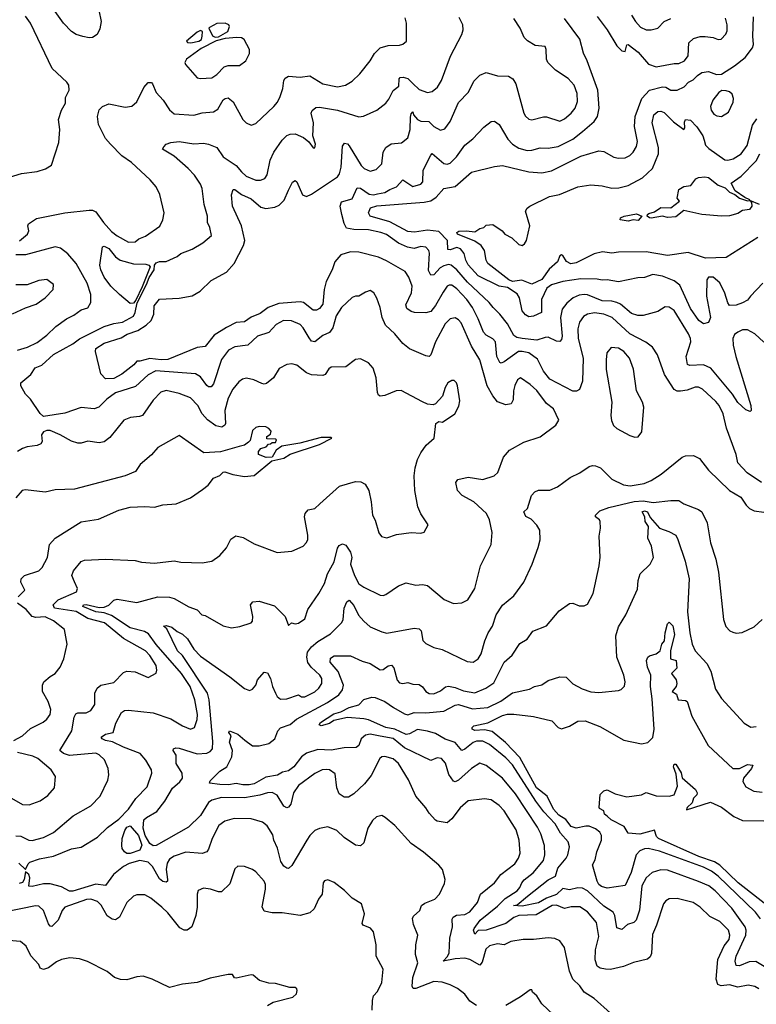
# Model space of a CAD drawing. Extents: x 1246169 to 1426871, y 660025 to 763458.
# Tile 71 of 256: x 1298899 to 1303409, y 670911 to 676937. Entities that reach past the tile are written whole.
import ezdxf

# ---------------------------------------------------------------- set-up
doc = ezdxf.new("R2010")
doc.units = 0

msp = doc.modelspace()

# ---------------------------------------------------------------- linework, layer by layer
at = {"layer": '0CON20XD'}
for points in [[(1299383.8, 676995), (1299396.7, 676925), (1299390.3, 676879.7), (1299373.8, 676845), (1299345, 676828), (1299325, 676826), (1299285, 676834.2), (1299245, 676845.7), (1299215, 676864.4), (1299166.4, 676915), (1299115.8, 676985.8)], [(1298810, 675965), (1298910, 675995), (1299005, 676008), (1299055.9, 676024.1), (1299093.9, 676046.1), (1299138, 676185), (1299143.8, 676265), (1299136.2, 676325), (1299155, 676382.5), (1299178.8, 676425), (1299179.4, 676460.6), (1299202, 676505), (1299200, 676535), (1299186.7, 676555), (1299097.7, 676637.7), (1298965, 676916.2), (1298935, 676958)], [(1298897.1, 675582.9), (1298946.9, 675625), (1298954.3, 675645), (1298949.2, 675675), (1298953.2, 675686.8), (1299000.9, 675719.1), (1299175, 675755.4), (1299325, 675771.8), (1299345, 675770.8), (1299365, 675760.5), (1299412.1, 675695), (1299461.3, 675641.3), (1299495, 675614.5), (1299565, 675575.6), (1299605, 675577.1), (1299628.8, 675595), (1299668.2, 675611.8), (1299756.6, 675673.4), (1299775, 675712.5), (1299782.9, 675755), (1299757, 675867), (1299734.4, 675914.4), (1299696.6, 675956.6), (1299582.4, 676062.4), (1299525, 676104), (1299454.2, 676175), (1299425, 676210), (1299381.9, 676295), (1299374.2, 676345), (1299385.7, 676385), (1299405, 676405.8), (1299445, 676422), (1299545, 676402.2), (1299585, 676407.5), (1299615, 676434), (1299658.9, 676521.1), (1299685, 676552.5), (1299705, 676552.5), (1299712.5, 676545), (1299735, 676491.2), (1299777.1, 676445), (1299815, 676384), (1299845, 676361.4), (1299965, 676353.1), (1300015, 676367.1), (1300085, 676372.9), (1300111.1, 676388.9), (1300145, 676445.6), (1300156.7, 676455), (1300175, 676458.1), (1300205, 676434.2), (1300265.4, 676325.4), (1300285.6, 676305.6), (1300315, 676291.2), (1300345, 676301.2), (1300455.3, 676404.7), (1300478.1, 676431.9), (1300493.3, 676466.7), (1300509.5, 676515), (1300516.9, 676565), (1300525, 676578.6), (1300545, 676590), (1300615, 676583.9), (1300675, 676593.8), (1300755, 676543.8), (1300845, 676526.5), (1300893.8, 676535), (1300935, 676559.4), (1300981.4, 676605), (1301044.4, 676685), (1301070.2, 676729.8), (1301105, 676764), (1301155, 676778), (1301225, 676780), (1301245, 676786.2), (1301266.7, 676805), (1301267.5, 676915), (1301258.6, 676948.6)], [(1301715.3, 674855.3), (1301665, 674938.6), (1301600.7, 675080.7), (1301585, 675100.6), (1301565, 675111.1), (1301535, 675105.6), (1301504.2, 675075.8), (1301443.9, 674965), (1301416.4, 674885), (1301405, 674875.7), (1301385, 674878.6), (1301285, 674922.9), (1301244.7, 674954.7), (1301195.6, 675015), (1301137.8, 675067.8), (1301117.5, 675115), (1301105.5, 675175), (1301085, 675232.5), (1301066.7, 675265), (1301045, 675279.2), (1301015, 675270), (1300975, 675244), (1300955, 675244.2), (1300935, 675235.7), (1300868.1, 675175), (1300836, 675125), (1300815, 675050.8), (1300795, 675023.1), (1300755, 675004.6), (1300705, 674965.4), (1300685, 674969.5), (1300670.2, 674990.2), (1300635, 675051.1), (1300615, 675071.8), (1300562.9, 675092.9), (1300514, 675096), (1300469.8, 675070.3), (1300425, 675022.1), (1300355, 674999.2), (1300295, 674945.6), (1300215, 674934.7), (1300176.7, 674913.3), (1300133.5, 674856.5), (1300085, 674708), (1300070, 674690), (1300055, 674690), (1300045, 674697.5), (1300005, 674751.5), (1299975, 674769.2), (1299732.6, 674787.4), (1299685, 674764), (1299608.1, 674691.9), (1299485, 674652.1), (1299432.2, 674615), (1299382.9, 674565), (1299355.5, 674554.5), (1299275, 674563.5), (1299175, 674528.2), (1299045, 674509.1), (1299025, 674527.2), (1298965.1, 674615.1), (1298935, 674644.8), (1298905.2, 674695), (1298905.8, 674714.2), (1298966.2, 674765), (1298994.2, 674805.8), (1299035, 674823.2), (1299105, 674887.8), (1299225, 674953.1), (1299265, 674984), (1299415, 675060), (1299475, 675078.2), (1299528.1, 675085), (1299595, 675121.8), (1299605.8, 675144.2), (1299617.1, 675202.9), (1299675.2, 675315), (1299691.3, 675358.7), (1299721.9, 675405), (1299724.4, 675435), (1299735, 675448.2), (1299755, 675456.1), (1299795, 675456.9), (1299862.5, 675487.5), (1299885, 675506.2), (1299955, 675531.9), (1300019.6, 675570.4), (1300074, 675615), (1300061.9, 675665), (1300047.8, 675695), (1300049.1, 675735), (1300028.2, 675805), (1300015.5, 675904.5), (1300005, 675930.8), (1299968.8, 675985), (1299930.8, 676025), (1299845, 676101.2), (1299772.5, 676145), (1299780.5, 676159.5), (1299795.8, 676174.2), (1299823.3, 676185), (1299875, 676190.9), (1299965, 676176.9), (1300025, 676181.2), (1300055, 676175.4), (1300105.8, 676155), (1300145, 676098.2), (1300223.3, 676043.3), (1300257.2, 676005), (1300285, 675979.2), (1300344.5, 675955.5), (1300372.5, 675955), (1300400, 675965), (1300413.1, 675986.9), (1300432.7, 676077.3), (1300455, 676125.6), (1300505, 676199.4), (1300535, 676226.9), (1300555, 676235.6), (1300585, 676237.8), (1300636.2, 676216.2), (1300669.4, 676189.4), (1300695, 676152.5), (1300705, 676152.5), (1300708.8, 676175), (1300694, 676225), (1300697.3, 676305), (1300683.3, 676365), (1300689.2, 676380.8), (1300711.1, 676398.9), (1300735, 676402.2), (1300845, 676382.6), (1300975, 676341.8), (1301004.5, 676345.5), (1301085, 676382.9), (1301140.8, 676425), (1301159.6, 676450.4), (1301185, 676504), (1301220.6, 676529.4), (1301221.8, 676575), (1301228.2, 676581.8), (1301246, 676584), (1301275, 676576.2), (1301306.7, 676546.7), (1301345, 676509.1), (1301395, 676491.5), (1301425, 676497.5), (1301456.1, 676523.9), (1301481.5, 676565), (1301536.4, 676713.6), (1301605.8, 676845), (1301614, 676875), (1301612, 676905), (1301589.1, 676949.1)], [(1303441.2, 674105), (1303353, 674163), (1303295.6, 674225), (1303284.5, 674275), (1303226.6, 674436.6), (1303205.3, 674525), (1303180.9, 674575), (1303160.5, 674600.5), (1303079.1, 674675), (1303055, 674687.7), (1303035, 674687.9), (1302985, 674669.6), (1302945, 674662.7), (1302925, 674663.2), (1302905, 674673.1), (1302847.3, 674765), (1302804.4, 674885), (1302773.2, 674933.2), (1302733.2, 674963.2), (1302633.8, 675015), (1302526.5, 675115), (1302474.8, 675134.8), (1302418, 675142), (1302375, 675135.4), (1302350.1, 675119.9), (1302325.4, 675085), (1302315.9, 675044.1), (1302318.4, 674985), (1302348.4, 674865), (1302345.4, 674725), (1302326.2, 674673.8), (1302307.5, 674662.5), (1302285, 674662.3), (1302145, 674736.4), (1302106.7, 674785), (1302069, 674859), (1302015, 674898.4), (1301975, 674907), (1301952.9, 674905), (1301865, 674842.1), (1301845.6, 674835.6), (1301839.2, 674839.2), (1301820, 674875), (1301811.1, 674965), (1301795, 674983.8), (1301755, 675006.7), (1301737.6, 675025), (1301706.7, 675106.7), (1301671.4, 675175), (1301636.9, 675225), (1301575, 675289.6), (1301545, 675311.2), (1301527.9, 675312.1), (1301515, 675305.6), (1301491.8, 675268.2), (1301445, 675187.1), (1301415, 675151.5), (1301385, 675143.5), (1301315, 675144.2), (1301295, 675151.4), (1301269.8, 675169.8), (1301262.4, 675192.4), (1301298, 675265), (1301301.8, 675305), (1301281.2, 675361.2), (1301258.6, 675395), (1301145, 675461.5), (1301095, 675482.5), (1300975, 675514.5), (1300925, 675516.2), (1300865, 675497.5), (1300828.6, 675455), (1300812.2, 675405), (1300775, 675334), (1300761.9, 675285), (1300755.3, 675195), (1300735, 675168.5), (1300715, 675158.2), (1300695, 675158.2), (1300636.6, 675206.6), (1300615, 675210.7), (1300485, 675199.3), (1300420.9, 675175), (1300371.8, 675138.2), (1300315, 675115.3), (1300275, 675086.7), (1300225, 675083.1), (1300165, 675053.4), (1300090, 675005), (1300033.6, 674936.4), (1299985, 674931.4), (1299805, 674857), (1299765, 674854.5), (1299695, 674863.7), (1299635, 674846), (1299615, 674846.9), (1299596.6, 674825), (1299525, 674767.2), (1299475, 674740), (1299425, 674739.2), (1299395, 674770), (1299362, 674905), (1299365.4, 674925), (1299415, 674956.8), (1299520.8, 674989.2), (1299557.1, 675012.9), (1299622.9, 675035), (1299673.5, 675066.6), (1299703.8, 675096.2), (1299719.6, 675135), (1299721.2, 675185), (1299755, 675225.8), (1299875, 675231.4), (1299955, 675247.4), (1300003.2, 675275), (1300070.3, 675339.7), (1300165, 675390.7), (1300212.8, 675445), (1300269.6, 675555), (1300277.2, 675585), (1300257.6, 675675), (1300202.2, 675795), (1300196.5, 675865), (1300205, 675898), (1300215, 675898.1), (1300257.6, 675867.6), (1300315, 675840), (1300375, 675788.8), (1300405, 675781.5), (1300461.1, 675788.9), (1300487.8, 675802.2), (1300517, 675833), (1300545, 675892.9), (1300568.6, 675941.4), (1300585, 675952.5), (1300596.5, 675945), (1300630.9, 675865), (1300655, 675855.4), (1300685, 675868.5), (1300845, 675974.4), (1300856.9, 675993.1), (1300866.6, 676033.4), (1300875, 676162.5), (1300888.1, 676181.9), (1300905, 676177.8), (1300915, 676165.6), (1300990, 676045), (1301008.1, 676025), (1301045, 676009.6), (1301081.1, 676018.9), (1301116.2, 676053.8), (1301123.6, 676126.4), (1301140, 676155), (1301173, 676177), (1301236.7, 676183.3), (1301275, 676213.8), (1301290, 676265), (1301290.5, 676339.5), (1301295, 676360), (1301305, 676372.5), (1301310, 676355), (1301334.8, 676324.8), (1301355, 676315.2), (1301404.2, 676314.2), (1301435, 676282.2), (1301475, 676260.9), (1301500.9, 676269.1), (1301535, 676314.4), (1301585, 676429.2), (1301646, 676494), (1301680.2, 676559.8), (1301715, 676597.5), (1301755, 676612.5), (1301825, 676592.9), (1301891.2, 676591.2), (1301918.8, 676575), (1301936, 676545), (1301985.7, 676365), (1301995, 676346.2), (1302015, 676328), (1302035, 676324.2), (1302105, 676343.1), (1302125, 676343.1), (1302205, 676314.6), (1302235, 676329.6), (1302275.6, 676364.4), (1302299.6, 676395), (1302313.5, 676435), (1302312.7, 676485), (1302293.8, 676535), (1302257.4, 676577.4), (1302178.7, 676628.7), (1302132.5, 676675), (1302124.2, 676695), (1302121.2, 676755), (1302115, 676772.5), (1302055, 676777.8), (1302006.8, 676806.8), (1301987.4, 676827.4), (1301962.5, 676885), (1301924.1, 676944.1)], [(1303455, 674963.1), (1303400, 675015), (1303355, 675039.6), (1303325, 675038.2), (1303294.7, 675025.3), (1303275, 675009.2), (1303264.7, 674985.3), (1303267.4, 674945), (1303283.2, 674875), (1303375.8, 674575), (1303377.5, 674545), (1303371.7, 674538.3), (1303345, 674550), (1303295, 674594.2), (1303262.1, 674645), (1303130, 674805), (1303085, 674824.2), (1303001.2, 674821.2), (1302987.3, 674827.3), (1302978.5, 674875), (1303008.2, 674965), (1303006.4, 674985), (1302992.5, 675015), (1302905, 675157.8), (1302875, 675177.1), (1302849.8, 675180.2), (1302805, 675150.5), (1302715, 675126.5), (1302683.4, 675126.6), (1302645, 675138.8), (1302576.2, 675196.2), (1302555, 675206.8), (1302525, 675214.3), (1302465, 675216.5), (1302375, 675253.3), (1302355, 675255.7), (1302325, 675251.2), (1302287.8, 675235), (1302249.1, 675200.8), (1302220.9, 675165), (1302210, 675115), (1302219.2, 675000.8), (1302215, 674980), (1302205, 674967.5), (1302185, 674968.9), (1302135, 674993.1), (1302115, 674992.5), (1302065, 674975.8), (1301975, 674985.3), (1301942.3, 674992.3), (1301925, 675003.1), (1301885, 675075.5), (1301838.1, 675135), (1301796.9, 675175), (1301772.9, 675205), (1301641.3, 675331.3), (1301575, 675406.2), (1301540.5, 675435), (1301525, 675439.3), (1301495, 675431.2), (1301472.7, 675417.3), (1301435, 675375.5), (1301415, 675373.3), (1301402, 675402), (1301408.2, 675508.2), (1301404.4, 675525), (1301385, 675544.4), (1301355, 675548), (1301313, 675537), (1301273.5, 675543.5), (1301218.9, 675568.9), (1301145, 675622.2), (1301110.8, 675635), (1301035, 675651.4), (1300945, 675652), (1300900.6, 675660.6), (1300885, 675690), (1300870, 675745), (1300861.7, 675795), (1300868.3, 675821.7), (1300935, 675840.4), (1300965, 675908.1), (1300985, 675906.4), (1301038, 675868), (1301065, 675864.2), (1301089.8, 675870.2), (1301135, 675878.1), (1301165, 675898), (1301205, 675913.8), (1301245, 675956.5), (1301305, 675915.5), (1301355, 675929.4), (1301367.3, 675945), (1301370, 676015), (1301415, 676108), (1301425, 676118), (1301495, 676056), (1301515, 676052), (1301535, 676059.2), (1301572.6, 676097.4), (1301625, 676169.2), (1301673.2, 676206.8), (1301740.3, 676279.7), (1301785, 676314.4), (1301805.5, 676315.5), (1301834.7, 676294.7), (1301886.8, 676205), (1301915, 676174), (1301955, 676151.1), (1302005, 676136), (1302035, 676137.3), (1302085, 676152), (1302135, 676150.9), (1302195, 676160.9), (1302284.5, 676205), (1302345, 676251.8), (1302416.8, 676313.2), (1302436.5, 676343.5), (1302447.2, 676395), (1302438.6, 676505), (1302373.9, 676683.9), (1302351, 676731), (1302327.2, 676817.2), (1302234, 676944)], [(1303447.8, 675325), (1303372.5, 675245), (1303355, 675220.8), (1303325, 675203.1), (1303285, 675188.9), (1303245, 675188), (1303233.4, 675203.4), (1303215, 675263.8), (1303185.8, 675325.8), (1303145, 675361.1), (1303115, 675360), (1303105.6, 675345), (1303103.1, 675245), (1303128, 675115), (1303115, 675082.5), (1303085, 675076.2), (1303055.8, 675095), (1303005, 675169.4), (1302941.3, 675311.3), (1302905, 675337.9), (1302835, 675366.6), (1302775, 675377.7), (1302725, 675358.5), (1302683.8, 675356.2), (1302565, 675332.3), (1302495.5, 675344.5), (1302465, 675341.8), (1302435, 675349.3), (1302335, 675351.5), (1302225, 675334.3), (1302155.3, 675314.7), (1302126.1, 675293.9), (1302093.3, 675225), (1302094.4, 675145), (1302045, 675121.5), (1302015, 675118.8), (1301995, 675130), (1301974.2, 675154.2), (1301958.9, 675235), (1301945, 675259.3), (1301885, 675296.8), (1301835, 675305.4), (1301705, 675369.5), (1301645, 675435.5), (1301630.3, 675465), (1301620.7, 675505), (1301597.1, 675535), (1301575, 675542.3), (1301535, 675528.4), (1301520.4, 675530.4), (1301518.6, 675585), (1301465, 675640.7), (1301395, 675647.9), (1301315, 675636.6), (1301275, 675640.5), (1301165, 675699.8), (1301044.8, 675734.8), (1301033.7, 675753.7), (1301047.5, 675785), (1301085, 675796.8), (1301375, 675820.2), (1301415, 675828.9), (1301449.5, 675850.5), (1301495, 675903.8), (1301565, 675915.3), (1301665, 676003.8), (1301805, 676038.7), (1301855, 676043.8), (1302015, 676004.6), (1302095, 675999.6), (1302155, 676012.3), (1302335, 676100.8), (1302445, 676134.3), (1302475, 676130.6), (1302536.1, 676096.1), (1302565, 676088.5), (1302605, 676091.8), (1302633.8, 676105), (1302654.2, 676125), (1302675, 676161.2), (1302681.2, 676191.2), (1302663.1, 676283.1), (1302666.4, 676345), (1302708, 676455), (1302754.6, 676505.4), (1302835, 676526.4), (1302855, 676522.9), (1302885, 676504.6), (1302925, 676505.6), (1302967.8, 676525), (1302992.5, 676555), (1303022.2, 676567.8), (1303048.1, 676595), (1303075, 676612.5), (1303115, 676618.6), (1303165, 676602), (1303195, 676604.2), (1303275.3, 676654.7), (1303340, 676705), (1303385.5, 676764.5), (1303391.4, 676785), (1303386.7, 676835), (1303390.8, 676955)], [(1302435, 676955.7), (1302496.4, 676875), (1302555, 676777.1), (1302585, 676745.8), (1302605, 676741.2), (1302616.4, 676783.6), (1302625, 676784.2), (1302685, 676738.1), (1302748.7, 676665), (1302795, 676647.9), (1302905, 676668.8), (1302935, 676669.1), (1302969.5, 676685), (1302992.1, 676715), (1302995.5, 676795), (1303025, 676820.9), (1303065, 676833.8), (1303094.6, 676834.6), (1303145, 676827.3), (1303175, 676815.7), (1303192.9, 676817.1), (1303222.2, 676847.8), (1303230.7, 676869.3), (1303230.6, 676905), (1303220.4, 676945)], [(1302644.2, 676964.2), (1302668.9, 676925), (1302700.6, 676890.6), (1302735, 676875.5), (1302765, 676874.4)], [(1302765, 676874.4), (1302805, 676884.4), (1302845, 676925.8), (1302885, 676944.4)], [(1299945.8, 676795.8), (1299995, 676804.4), (1300011.2, 676815), (1300016.2, 676835), (1300017.5, 676865), (1300005, 676870), (1299985, 676860), (1299920, 676805), (1299926.7, 676796.7), (1299945.8, 676795.8)], [(1300095, 676830), (1300115, 676832), (1300173.3, 676865), (1300183.3, 676895), (1300180, 676905), (1300155.7, 676915.7), (1300106.4, 676913.6), (1300060.7, 676889.3), (1300057.5, 676885), (1300078.8, 676838.8), (1300095, 676830)], [(1300006.1, 676576.1), (1300075, 676580), (1300105, 676601.9), (1300150.9, 676649.1), (1300175, 676656.7), (1300244.1, 676655.9), (1300283.3, 676685), (1300305, 676730), (1300306.2, 676755), (1300273.8, 676815), (1300257.5, 676825), (1300227.4, 676827.4), (1300157.5, 676822.5), (1300101.9, 676808.1), (1300009.8, 676760.3), (1299920, 676695), (1299908.8, 676675), (1299913, 676663), (1299985, 676581.2), (1300006.1, 676576.1)], [(1303195, 676344.2), (1303239.1, 676370.9), (1303268, 676432), (1303269.5, 676455), (1303260.2, 676480.2), (1303245, 676494.4), (1303225, 676501.9), (1303197, 676503), (1303178.6, 676491.4), (1303142.5, 676445), (1303127.5, 676405), (1303131.9, 676381.9), (1303148.9, 676358.9), (1303167.6, 676347.6), (1303195, 676344.2)], [(1302349.8, 675470.2), (1302305, 675447.8), (1302273.2, 675443.2), (1302246.2, 675456.2), (1302225, 675493.8), (1302215, 675497.5), (1302205, 675491.2), (1302190.5, 675455), (1302140.3, 675409.7), (1302095, 675345.8), (1302035, 675318.2), (1301973, 675343), (1301915, 675334.2), (1301892.6, 675345), (1301764.8, 675445), (1301754.6, 675465.4), (1301744.2, 675525), (1301725, 675554), (1301685, 675580.5), (1301579.4, 675625), (1301575.7, 675635), (1301587, 675643), (1301635.3, 675645.3), (1301685, 675639.1), (1301715, 675658), (1301740, 675665), (1301755, 675680), (1301795, 675682.5), (1301852.5, 675645), (1301870, 675625), (1301911.8, 675601.8), (1301955, 675560.6), (1301975, 675555.4), (1301989.1, 675565), (1302000.9, 675585), (1302021.4, 675675), (1301996.2, 675765), (1302005, 675783.3), (1302022.5, 675795), (1302143.3, 675855), (1302203.1, 675866.9), (1302315, 675912.9), (1302394.7, 675925.3), (1302465, 675918.9), (1302525, 675905.5), (1302567.4, 675907.4), (1302625, 675921.8), (1302712, 675968), (1302773.9, 676026.1), (1302810.6, 676115), (1302809.5, 676155), (1302771.3, 676305), (1302780.6, 676355), (1302805, 676375.6), (1302825, 676376.9), (1302845, 676368.5), (1302902.3, 676312.3), (1302965, 676264.4), (1302971.9, 676275), (1302969.7, 676310.3), (1302974.6, 676325.4), (1303005, 676321.9), (1303045, 676280.5), (1303080.4, 676225), (1303089.6, 676199.6), (1303098.6, 676168.6), (1303117.5, 676147.5), (1303215, 676079.6), (1303235, 676076.4), (1303266.2, 676085), (1303315, 676116.5), (1303353.4, 676166.6), (1303385, 676290.5), (1303411.1, 676328.9)], [(1303427.5, 675805), (1303370, 675830), (1303378.3, 675818.3), (1303382, 675795), (1303366.7, 675775), (1303325, 675768), (1303295, 675750.8), (1303245, 675737.1), (1303195, 675734.3), (1303075.5, 675744.5), (1302965, 675768.1), (1302915, 675730), (1302865, 675725.8), (1302835, 675734.6), (1302765, 675722.1), (1302754.2, 675725), (1302740.8, 675735), (1302742.5, 675745), (1302750.3, 675749.7), (1302785, 675760), (1302825, 675787.5), (1302885, 675785.8), (1302937.5, 675825), (1302923.3, 675845), (1302935, 675897.5), (1302965, 675916.7), (1303008.3, 675921.7), (1303038.3, 675961.7), (1303055, 675971.2), (1303094.4, 675975.6), (1303115, 675971.5), (1303174.8, 675924.8), (1303217.5, 675907.5), (1303245, 675881.2), (1303277.2, 675867.2), (1303305, 675844.3), (1303355, 675828.8), (1303370, 675830), (1303370, 675835), (1303338.3, 675848.3), (1303279.2, 675889.2), (1303254.2, 675935.8), (1303315, 675979.7), (1303406.9, 676073.1), (1303431.2, 676115)], [(1302625, 675703.3), (1302575, 675711.2), (1302576.2, 675725), (1302599.2, 675735), (1302675, 675747.5), (1302707.5, 675735), (1302685, 675708.5), (1302655, 675711.2), (1302625, 675703.3)], [(1303417.2, 675602.8), (1303225, 675481.1), (1303098, 675478), (1302991.3, 675511.3), (1302865.5, 675494.5), (1302735, 675515.4), (1302565, 675514.6), (1302525, 675508.5), (1302466, 675516), (1302415, 675504.2), (1302349.8, 675470.2)], [(1298885, 674913.6), (1298947, 674933), (1299005, 674960.5), (1299064.4, 675005), (1299120, 675060), (1299184.3, 675105), (1299230.9, 675129.1), (1299275, 675161.4), (1299315, 675172.9), (1299334.4, 675205), (1299334.5, 675255), (1299312.7, 675325), (1299245.2, 675445.2), (1299193.6, 675503.6), (1299147.8, 675537.8), (1299115, 675547.5), (1298935, 675497.5), (1298875, 675497.7)], [(1299575, 675200.7), (1299508.9, 675255), (1299456.7, 675305), (1299415, 675360.6), (1299394.7, 675405), (1299388.9, 675435), (1299405, 675546.7), (1299415, 675550), (1299445, 675535.4), (1299484.8, 675484.8), (1299514.8, 675464.8), (1299595, 675442.5), (1299671, 675441), (1299689.4, 675435), (1299696.9, 675425), (1299647.6, 675302.4), (1299609.9, 675220.1), (1299595, 675201.5), (1299575, 675200.7)], [(1298854.1, 675135.9), (1298935, 675173.8), (1299000, 675195), (1299055, 675234), (1299103.8, 675285), (1299106.2, 675315), (1299065, 675347.5), (1299015, 675340.8), (1298945, 675314), (1298875, 675313.8)], [(1302665, 674381.2), (1302685, 674383.3), (1302708.8, 674415), (1302720, 674565), (1302711.4, 674595), (1302675.4, 674665.4), (1302657.7, 674797.7), (1302632.2, 674865), (1302596.9, 674905), (1302565, 674926.5), (1302519.5, 674930.5), (1302492.7, 674897.3), (1302488.6, 674855), (1302490, 674795), (1302523.1, 674595), (1302518.9, 674515), (1302522.8, 674482.8), (1302535, 674454), (1302555, 674434.4), (1302635, 674391.2), (1302665, 674381.2)], [(1298875, 671942.9), (1298905, 671939.5), (1298955, 671915.4), (1298975, 671913.8), (1299045, 671932.7), (1299105, 671962.7), (1299225.6, 672065), (1299335, 672125.7), (1299390.8, 672185), (1299437.6, 672282.4), (1299444.3, 672315), (1299440, 672355), (1299417.1, 672407.1), (1299385, 672438.5), (1299365, 672447.1), (1299204.3, 672434.3), (1299167.5, 672445), (1299144.5, 672465), (1299218.5, 672585), (1299231.3, 672668.7), (1299241.5, 672688.5), (1299255.5, 672695.5), (1299305, 672695.4), (1299335, 672708.9), (1299358.2, 672745), (1299359.6, 672815), (1299373.4, 672846.6), (1299395.4, 672864.6), (1299475, 672880.8), (1299535, 672941.2), (1299555, 672948.8), (1299605.9, 672945.9), (1299685, 672910), (1299733.3, 672936.7), (1299739.2, 672955), (1299734.4, 672985), (1299696.2, 673045), (1299668.9, 673075), (1299535, 673149.6), (1299417.3, 673245), (1299315, 673272.5), (1299243.5, 673315), (1299111.1, 673335), (1299104.5, 673355.5), (1299133.4, 673386.6), (1299245.8, 673435), (1299252.5, 673455), (1299235, 673496.7), (1299218, 673535), (1299227.3, 673562.7), (1299275, 673621.2), (1299295, 673630), (1299425, 673634.4), (1299605, 673626.2), (1299645, 673616), (1299725, 673610), (1299845, 673625.8), (1299886.1, 673616.1), (1300015, 673612), (1300075, 673622.5), (1300125, 673656.9), (1300164.3, 673705), (1300192.4, 673757.6), (1300221.5, 673778.5), (1300267, 673767), (1300335, 673728.9), (1300475, 673675.7), (1300565, 673683.8), (1300634.4, 673715.6), (1300655, 673736.7), (1300662, 673755), (1300662.3, 673782.3), (1300643.3, 673893.3), (1300647.1, 673915), (1300665, 673938), (1300705, 673944.3), (1300737, 673973), (1300857.7, 674082.3), (1300955, 674110.7), (1300988.2, 674108.2), (1301014, 674095), (1301035.5, 674055.5), (1301051.4, 673985), (1301058.6, 673905), (1301074.5, 673874.5), (1301097, 673797), (1301114.2, 673774.2), (1301145.9, 673765.9), (1301205, 673785.6), (1301295, 673799.2), (1301355, 673794), (1301375, 673800), (1301400, 673845), (1301355, 673912.5), (1301335.7, 673955), (1301318, 674055), (1301313.1, 674145), (1301319.4, 674195), (1301334.5, 674245.5), (1301354.2, 674285), (1301387.3, 674332.7), (1301436.7, 674375), (1301447.5, 674465), (1301465, 674477.5), (1301487, 674473), (1301562.5, 674525), (1301587.7, 674572.3), (1301593.8, 674605), (1301580, 674695), (1301573.6, 674713.6), (1301558.3, 674728.3), (1301545, 674728.8), (1301520, 674715), (1301503.8, 674685), (1301487.3, 674632.7), (1301445, 674586.7), (1301430, 674580), (1301395, 674584.3), (1301365, 674597.1), (1301235, 674667.1), (1301204.4, 674665.6), (1301135, 674637.1), (1301105, 674632.5), (1301095, 674638.8), (1301089.5, 674655), (1301080.9, 674745), (1301062.9, 674805), (1301035, 674836.2), (1300985, 674861.4), (1300953.9, 674856.1), (1300895, 674813.1), (1300805, 674810), (1300790.9, 674799.1), (1300768.8, 674765), (1300755, 674759.2), (1300685, 674762.5), (1300654.6, 674774.6), (1300595, 674822.5), (1300565, 674829.5), (1300535, 674825.6), (1300487.1, 674802.9), (1300453.3, 674745), (1300410.8, 674709.2), (1300395, 674705.7), (1300380.4, 674710.4), (1300333.2, 674733.2), (1300286.8, 674743.2), (1300262.4, 674737.6), (1300240.3, 674719.7), (1300204.3, 674675.7), (1300175, 674620.8), (1300154.7, 674545), (1300159.2, 674465), (1300155, 674454.2), (1300137.3, 674442.7), (1300100.3, 674450.3), (1300047.6, 674487.6), (1300016.9, 674525), (1299988.8, 674575), (1299945, 674621.8), (1299875, 674649.6), (1299795, 674667.5), (1299763, 674657), (1299715, 674607.8), (1299651.1, 674515), (1299632.7, 674507.3), (1299578, 674502), (1299536, 674485), (1299450.2, 674379.8), (1299416.2, 674353.8), (1299385, 674347.3), (1299315, 674356.9), (1299275, 674344.4), (1299255, 674344.4), (1299215, 674357.5), (1299146, 674395), (1299085, 674422.5), (1299065, 674423.1), (1299044.2, 674415), (1299031.5, 674395), (1299037.1, 674355), (1299028.6, 674341.4), (1299005, 674330), (1298945, 674323.3), (1298915, 674311.8), (1298884.5, 674295)], [(1298894.1, 671774.1), (1298935, 671735.7), (1298949.8, 671770.2), (1298960.1, 671779.9), (1299020.2, 671800.2), (1299105, 671817.9), (1299215, 671862), (1299275, 671873.1), (1299375, 671934.6), (1299437.2, 671992.8), (1299505, 672043.4), (1299565.4, 672105), (1299609.1, 672170.8), (1299678.4, 672241.6), (1299707.5, 672325), (1299705.5, 672345), (1299671.1, 672405), (1299636.6, 672446.6), (1299535, 672484.7), (1299467.7, 672517.7), (1299425, 672525.2), (1299404.5, 672535), (1299397.8, 672545), (1299425, 672563.5), (1299471.1, 672575), (1299488, 672632), (1299522.6, 672697.4), (1299540.9, 672709.1), (1299565, 672710.9), (1299715, 672694.7), (1299825, 672658), (1299895, 672615.5), (1299945, 672594.5), (1299968.9, 672605), (1299985, 672653.3), (1299986.9, 672685), (1299971.1, 672775), (1299941.6, 672855), (1299888.4, 672935), (1299735, 673112.3), (1299687.3, 673177.3), (1299663.3, 673193.3), (1299575, 673214.6), (1299459.8, 673289.8), (1299415, 673305.9), (1299365, 673313.1), (1299285.5, 673345), (1299288.6, 673355), (1299305, 673357.1), (1299385, 673340), (1299415, 673340.8), (1299445, 673354), (1299475, 673384.4), (1299495, 673390.5), (1299615, 673370), (1299745, 673404.6), (1299815, 673402.7), (1299844.7, 673394.7), (1299935, 673342.5), (1299985.4, 673325.4), (1300014.5, 673294.5), (1300035, 673290), (1300145, 673227.5), (1300195, 673215.8), (1300247, 673223), (1300315, 673246.2), (1300324.1, 673255.9), (1300327.1, 673285), (1300312.5, 673355), (1300326.9, 673373.1), (1300365, 673378.1), (1300459.3, 673349.3), (1300523.3, 673285), (1300545, 673230), (1300563.8, 673246.2), (1300585, 673240), (1300605, 673242.9), (1300645, 673270), (1300663.2, 673326.8), (1300730.8, 673425), (1300765, 673486), (1300783.9, 673546.1), (1300825, 673619.2), (1300845, 673703.3), (1300855, 673719.2), (1300875, 673728.1), (1300895, 673721.4), (1300925, 673677.8), (1300931.9, 673645), (1300923.6, 673603.7), (1300947.7, 673535), (1300975.6, 673485), (1301005, 673463.6), (1301105, 673414.4), (1301125, 673412.2), (1301141.3, 673418.7), (1301217.6, 673472.4), (1301265, 673490.6), (1301325, 673475.5), (1301365, 673480.4), (1301395, 673474.5), (1301497.9, 673387.9), (1301555, 673364.3), (1301605, 673368.6), (1301643.4, 673386.6), (1301685.6, 673455), (1301720.6, 673595), (1301784.4, 673725), (1301791.2, 673798.8), (1301775.7, 673875), (1301755.8, 673915), (1301680, 673985), (1301608.6, 674025), (1301580, 674055), (1301570, 674105), (1301581.7, 674121.7), (1301645, 674136.4), (1301735, 674121.8), (1301803.3, 674145), (1301827.1, 674165), (1301860.9, 674259.1), (1301896.9, 674303.1), (1301985, 674350.6), (1302085, 674383.1), (1302181.2, 674455), (1302198.8, 674485), (1302167.1, 674555), (1302125, 674588.6), (1302065, 674667.7), (1302025, 674704.4), (1301965, 674744), (1301947, 674733), (1301931.2, 674698.8), (1301921.8, 674665), (1301919.8, 674610.2), (1301907.5, 674585), (1301875, 674578.9), (1301825, 674598.5), (1301795, 674634.4), (1301761.6, 674695), (1301715.3, 674855.3)], [(1300018.3, 674061.7), (1300052.7, 674087.3), (1300085, 674130), (1300125, 674146.7), (1300145, 674167.5), (1300155, 674170), (1300203, 674153), (1300275, 674140), (1300335, 674147.5), (1300443, 674237), (1300515, 674253.8), (1300555, 674277.5), (1300735, 674337.5), (1300810, 674375), (1300805, 674380), (1300745, 674379.5), (1300614.3, 674345.7), (1300503.8, 674326.2), (1300468.3, 674301.7), (1300445, 674260), (1300407, 674257), (1300360, 674275), (1300360, 674295), (1300375, 674312.5), (1300407, 674323), (1300421.7, 674338.3), (1300435, 674340), (1300445, 674350), (1300465, 674350), (1300470, 674365), (1300465, 674370), (1300411.7, 674371.7), (1300412.5, 674385), (1300435, 674400), (1300438.3, 674418.3), (1300425, 674433.8), (1300405, 674444), (1300365, 674446.2), (1300345, 674441.2), (1300325, 674423.3), (1300308.8, 674361.2), (1300299.5, 674350.5), (1300275, 674333.3), (1300242.5, 674325), (1300128.1, 674291.9), (1300025.7, 674285.7), (1299875, 674391.2), (1299745, 674318.8), (1299706.7, 674273.3), (1299636.2, 674215), (1299607.4, 674172.6), (1299545.3, 674144.7), (1299235, 674062.7), (1299115, 674060), (1299055, 674046), (1298935, 674060), (1298913.3, 674055), (1298875, 674011.2)], [(1302191.5, 674078.5), (1302270, 674135), (1302327.4, 674162.6), (1302385, 674202.9), (1302405, 674208.1), (1302425, 674207.1), (1302453.8, 674195), (1302524, 674124), (1302595, 674089.1), (1302635.4, 674084.6), (1302721.3, 674098.7), (1302764.2, 674115.8), (1302825.6, 674155), (1302955, 674260), (1302975, 674267.8), (1303025, 674268.9), (1303060.7, 674250.7), (1303115, 674180), (1303245, 674055.8), (1303313.3, 674015), (1303346.2, 673965), (1303367.5, 673945), (1303395, 673930.5), (1303455, 673921.9)], [(1298890, 673405), (1298930, 673445), (1298905.6, 673495), (1298907.5, 673515), (1298928, 673535), (1299015, 673564.5), (1299036.5, 673585), (1299069.4, 673645), (1299082, 673725), (1299115.6, 673764.4), (1299275, 673864), (1299380.5, 673879.5), (1299505, 673934.3), (1299575, 673952.9), (1299665, 673957.1), (1299725, 673952.5), (1299775, 673967.5), (1299857, 673973), (1299945, 674011.2), (1300018.3, 674061.7)], [(1302515, 670856.7), (1302415, 670946.9), (1302355.7, 670985), (1302327.5, 671025), (1302285, 671065.7), (1302264.1, 671114.1), (1302235, 671258), (1302205, 671298.6), (1302175, 671312.9), (1302135, 671318.5), (1302045, 671306.9), (1301981.8, 671308.2), (1301905, 671296.2), (1301865, 671275.5), (1301825, 671280.9), (1301775, 671269.5), (1301752.6, 671247.4), (1301731.2, 671168.8), (1301715, 671150.8), (1301655, 671184.5), (1301625, 671192.7), (1301565, 671188.8), (1301491.1, 671175), (1301517.4, 671202.6), (1301528.2, 671225), (1301532.5, 671315), (1301549.4, 671385), (1301547.5, 671432.5), (1301552.9, 671445), (1301573.7, 671456.3), (1301625, 671460), (1301655, 671477.3), (1301701.1, 671535), (1301720.6, 671585), (1301805, 671654.5), (1301845, 671704.4), (1301929.5, 671770.5), (1301953.3, 671805), (1301962.2, 671835), (1301957.5, 671915), (1301938.1, 671978.1), (1301865.4, 672095), (1301835, 672128.2), (1301785, 672162.1), (1301745, 672168.2), (1301645, 672156.7), (1301595, 672113.6), (1301544.5, 672045), (1301515, 672020.6), (1301455, 672030.8), (1301445, 672037.5), (1301405, 672080), (1301385, 672114), (1301324, 672184), (1301280, 672285), (1301218.1, 672385), (1301185, 672412.9), (1301135, 672427.9), (1301115, 672425.6), (1301102.9, 672415), (1301049.6, 672310.4), (1301010.2, 672259.8), (1300945, 672200), (1300911.2, 672178.8), (1300885, 672179.2), (1300855, 672198), (1300840, 672235), (1300831.2, 672321.2), (1300796.2, 672345), (1300775, 672348.1), (1300750, 672345), (1300705, 672322.5), (1300605, 672249.5), (1300575, 672204.2), (1300557.8, 672135), (1300545, 672116.7), (1300533.8, 672113.8), (1300515, 672123.3), (1300475, 672190), (1300445, 672206.7), (1300415, 672205.3), (1300368.8, 672191.2), (1300274.8, 672175.2), (1300135, 672176.4), (1300075, 672159.7), (1300054.7, 672145), (1300005, 672067.1), (1299932.7, 671995), (1299735, 671882.9), (1299715, 671881.6), (1299694.7, 671895), (1299667.4, 671945), (1299655, 671988), (1299659.5, 672040.5), (1299674.2, 672055), (1299739.2, 672090.8), (1299787.2, 672155), (1299835, 672234.5), (1299878.3, 672271.7), (1299895.5, 672295), (1299893.6, 672325), (1299855.8, 672385), (1299855.8, 672435), (1299837.8, 672465), (1299839.4, 672475), (1299855, 672481.3), (1299875, 672478.3), (1299985, 672443.6), (1300045, 672448.2), (1300065, 672458.2), (1300078.8, 672475), (1300080.8, 672519.2), (1300059.6, 672775), (1300048.5, 672815), (1299895.2, 673045), (1299865.2, 673075), (1299799.5, 673209.5), (1299780, 673225), (1299795, 673230), (1299829.5, 673219.5), (1299862, 673192), (1299895, 673175.5), (1299926.6, 673146.6), (1299965.2, 673085.2), (1300005, 673041.2), (1300185.2, 672915.3), (1300275, 672843.8), (1300305, 672831.2), (1300325, 672840), (1300344.3, 672865), (1300355, 672896), (1300395, 672943.3), (1300415, 672940), (1300434.5, 672905), (1300447.1, 672855), (1300465, 672814.3), (1300475.3, 672795.3), (1300495, 672778.1), (1300535, 672779.6), (1300605, 672804.5), (1300625, 672793.5), (1300645, 672792.3), (1300705, 672823.1), (1300730, 672845), (1300747.9, 672875), (1300747.8, 672905), (1300735.9, 672925), (1300682.5, 672975), (1300663.4, 673003.4), (1300656, 673035), (1300661.3, 673065), (1300685, 673098.2), (1300725, 673131.1), (1300800.9, 673179.1), (1300871.7, 673248.3), (1300878.6, 673265), (1300884.5, 673335), (1300901.4, 673375), (1300915, 673384.2), (1300945, 673352.5), (1300972.8, 673292.8), (1301005, 673255.4), (1301045, 673221.6), (1301115, 673189.5), (1301146.8, 673183.2), (1301313.6, 673213.6), (1301345, 673208.8), (1301357.3, 673197.3), (1301367, 673137), (1301385, 673119.2), (1301433.6, 673093.6), (1301485, 673082.5), (1301638.7, 673008.7), (1301675, 673005.6), (1301705.6, 673025), (1301725, 673056), (1301746.2, 673135), (1301766.6, 673183.4), (1301794.4, 673225), (1301816.7, 673295), (1301855.5, 673354.5), (1301925, 673410), (1301985.5, 673494.5), (1302037.1, 673605), (1302073.4, 673706.6), (1302085.6, 673754.4), (1302083, 673813), (1302063.9, 673843.9), (1302029.5, 673879.5), (1301996.8, 673896.8), (1301986.2, 673925), (1302006.9, 673945), (1302032.9, 674025), (1302052.8, 674047.2), (1302075, 674057.8), (1302145, 674057.8), (1302191.5, 674078.5)], [(1303425, 671005.4), (1303400.3, 671019.7), (1303358.8, 671028.8), (1303295, 671016.6), (1303245, 671029.4), (1303193.9, 671023.9), (1303172.2, 671032.2), (1303162.8, 671065), (1303172.5, 671185), (1303211.7, 671268.3), (1303241.5, 671308.5), (1303246.2, 671335), (1303238.2, 671365), (1303185, 671416.9), (1303125, 671448.9), (1303065, 671504.5), (1303021.4, 671535), (1302925, 671559.4), (1302875, 671555.7), (1302855, 671544), (1302841.4, 671525), (1302797.9, 671395), (1302772.4, 671337.6), (1302767.7, 671222.3), (1302758.7, 671201.3), (1302742.5, 671187.5), (1302655.9, 671165.9), (1302595, 671142.5), (1302515, 671124.3), (1302484.6, 671125.4), (1302452.3, 671132.3), (1302435, 671143.5), (1302423, 671183), (1302424.6, 671245), (1302445.5, 671325), (1302431.1, 671411.1), (1302375, 671477.3), (1302328, 671508), (1302275, 671506.8), (1302235, 671498.1), (1302185, 671518.3), (1302158, 671515), (1302061.4, 671458.6), (1301955, 671454.7), (1301925, 671442.6), (1301875.1, 671404.9), (1301755, 671365.2), (1301706.6, 671363.4), (1301685, 671340.8), (1301678.1, 671365), (1301681.1, 671375), (1301718.2, 671425), (1301825, 671512.2), (1301870.8, 671559.2), (1301943.9, 671605), (1301961.8, 671625), (1301972.1, 671655), (1301987.8, 671672.2), (1302043.3, 671715), (1302105, 671791.5), (1302113.9, 671825), (1302112.3, 671882.3), (1302089.7, 671955), (1302068.4, 671995), (1301935, 672199.6), (1301855, 672294.6), (1301755, 672371.8), (1301715, 672387.3), (1301665.3, 672354.7), (1301585, 672282.2), (1301565, 672272.9), (1301555.6, 672275.6), (1301527.1, 672317.1), (1301505, 672387.5), (1301482, 672415), (1301455, 672420), (1301415, 672402.2), (1301255, 672481.3), (1301185, 672537.3), (1301105, 672551.9), (1301045.3, 672564.7), (1301015, 672558), (1300989.1, 672535), (1300975, 672494), (1300957.9, 672482.1), (1300885, 672481.4), (1300805, 672467), (1300725, 672470.5), (1300655, 672447.8), (1300625, 672426.4), (1300576.6, 672363.4), (1300545, 672338.8), (1300508, 672332), (1300477, 672313), (1300405, 672300.9), (1300335, 672260.5), (1300304.3, 672254.3), (1300264.5, 672254.5), (1300225, 672262.9), (1300176.3, 672253.7), (1300125, 672255.4), (1300060.8, 672265), (1300065, 672278.8), (1300125, 672337.5), (1300166.9, 672365), (1300197.8, 672425), (1300201.7, 672465), (1300183.1, 672515), (1300193.8, 672553.8), (1300180, 672575), (1300182.5, 672585), (1300235, 672564), (1300277.9, 672527.9), (1300325, 672493.3), (1300365, 672491.8), (1300425, 672507.1), (1300461.8, 672535), (1300480, 672585), (1300495, 672602.9), (1300555, 672622.7), (1300594.4, 672655), (1300782.9, 672757.1), (1300853.6, 672805), (1300875.8, 672835), (1300881.4, 672865), (1300848.1, 672948.2), (1300798.8, 673005), (1300801.7, 673028.3), (1300825, 673042.9), (1300925, 673043.3), (1300995, 673010.6), (1301045, 672997.5), (1301105, 672958.1), (1301125, 672960), (1301155, 672981.9), (1301175, 672985.6), (1301189.1, 672969.1), (1301209.2, 672895), (1301225, 672877.5), (1301245, 672874.5), (1301275, 672880.6), (1301305, 672870.6), (1301345, 672868.1), (1301364.5, 672854.5), (1301385.8, 672825), (1301405, 672813.5), (1301435, 672810.9), (1301475, 672828.5), (1301505, 672852.9), (1301525, 672856.9), (1301565, 672849.6), (1301615, 672830.3), (1301685, 672817.9), (1301753.6, 672846.4), (1301802.3, 672877.7), (1301864.4, 673005), (1301912.9, 673047.1), (1301961.7, 673118.3), (1302005.8, 673145), (1302040, 673195), (1302125, 673228), (1302202, 673318), (1302265, 673363.3), (1302285, 673366.7), (1302325, 673348.8), (1302355, 673350), (1302375, 673360), (1302410, 673425), (1302445.6, 673595), (1302452.1, 673647.9), (1302445.6, 673775), (1302454.2, 673825), (1302452, 673865), (1302448.8, 673875), (1302424.3, 673895), (1302423.1, 673905), (1302449.8, 673930.3), (1302505, 673951.4), (1302661.4, 673988.6), (1302715, 673991.4), (1302778, 673982), (1302885, 673993.8), (1302935, 673993.3), (1302964.1, 673974.1), (1303055, 673940), (1303075, 673923.8), (1303108.1, 673858.1), (1303127.5, 673735), (1303160, 673635), (1303176.4, 673555), (1303208.1, 673265), (1303223, 673223), (1303247, 673197), (1303265, 673187.5), (1303285, 673182), (1303322.7, 673187.3), (1303395, 673221.2), (1303443.8, 673265)], [(1303504.2, 671114.2), (1303405, 671173.3), (1303365, 671170.5), (1303305, 671145.4), (1303285, 671148.6), (1303279.7, 671175), (1303285.8, 671205), (1303344.3, 671335), (1303346.2, 671365), (1303340.6, 671385), (1303258.3, 671498.3), (1303156.1, 671605), (1303117.8, 671635), (1303055, 671663.4), (1302865, 671731.3), (1302825, 671733.8), (1302771.9, 671718.1), (1302735, 671685.6), (1302708.4, 671635), (1302693.5, 671486.5), (1302672.7, 671425), (1302658.5, 671411.5), (1302621, 671399), (1302585, 671369.4), (1302555, 671378.8), (1302543.3, 671455), (1302533.1, 671475), (1302475, 671512.2), (1302375.8, 671605), (1302345, 671622), (1302315, 671623.6), (1302265, 671612), (1302225, 671620.6), (1302186.2, 671583.8), (1302125, 671561.5), (1302075, 671531.4), (1301975, 671511.5), (1301922.5, 671515), (1301945, 671519.5), (1302008.2, 671571.8), (1302135, 671673.5), (1302180, 671695), (1302193.2, 671745), (1302245.3, 671804.7), (1302255.5, 671825), (1302265.6, 671875), (1302256.5, 671905), (1302208.8, 671958.8), (1302177.5, 672015), (1302108.6, 672088.6), (1302059.5, 672155), (1301915, 672376.4), (1301875, 672418.8), (1301775, 672501.4), (1301735, 672520.4), (1301695, 672521.1), (1301675, 672513.5), (1301625, 672471.9), (1301605, 672464.5), (1301565, 672512.9), (1301503.5, 672533.5), (1301445, 672567.6), (1301395, 672581.6), (1301335, 672591.9), (1301285, 672565.8), (1301265, 672561.9), (1301195, 672594.8), (1301139.5, 672605), (1301035, 672651.1), (1301005, 672658.3), (1300905, 672665.4), (1300821.6, 672648.4), (1300795, 672629.6), (1300745, 672615.7), (1300732.2, 672622.2), (1300740, 672635), (1300822.4, 672687.6), (1300865, 672700), (1300915, 672727.1), (1300975, 672743.3), (1301005, 672777.1), (1301055, 672790.8), (1301075, 672789.2), (1301133.8, 672765), (1301187.1, 672727.1), (1301255, 672687.9), (1301275, 672682.5), (1301313.8, 672696.2), (1301385, 672695.6), (1301495, 672705.8), (1301565, 672742.4), (1301585.9, 672745.9), (1301671.5, 672718.5), (1301765, 672726.7), (1301845, 672765.3), (1301915, 672816.5), (1302020.3, 672839.7), (1302050, 672855), (1302095, 672866.9), (1302135, 672891.9), (1302205, 672914.4), (1302245, 672912), (1302285, 672872), (1302342.2, 672842.2), (1302395, 672823.5), (1302445, 672819.5), (1302565, 672830.6), (1302582.1, 672837.9), (1302602, 672858), (1302605.8, 672885), (1302598.1, 672925), (1302553.9, 673035), (1302547.9, 673165), (1302565, 673221.4), (1302610, 673295), (1302681.3, 673451.3), (1302684.7, 673505.3), (1302698.2, 673545), (1302757.8, 673605), (1302779.1, 673645), (1302766.7, 673715), (1302744.2, 673764.2), (1302748.6, 673835), (1302728, 673865), (1302725.5, 673895), (1302709.2, 673925), (1302725, 673930.8), (1302743.1, 673925), (1302759.3, 673889.3), (1302815, 673824.4), (1302873.8, 673805), (1302915, 673781.4), (1302929.1, 673755), (1302973, 673623), (1302997.8, 673515), (1302986.9, 673313.1), (1303000.8, 673185), (1303015.9, 673115), (1303034, 673075), (1303105, 672995.6), (1303130.1, 672950.1), (1303158.7, 672838.7), (1303195, 672783.3), (1303335, 672630.8), (1303375, 672606.2), (1303408.8, 672611.2)], [(1298861.9, 672525), (1298915, 672554.4), (1298965, 672599.2), (1299042.6, 672637.4), (1299065, 672656), (1299085.4, 672684.6), (1299088.5, 672715), (1299073.5, 672765), (1299039.1, 672825), (1299038.9, 672865), (1299047.5, 672885), (1299085, 672917.5), (1299115.6, 672934.4), (1299146.4, 672973.6), (1299169.2, 673025), (1299189.2, 673115), (1299172.5, 673205), (1299105, 673257.3), (1299055, 673282.4), (1298997.8, 673277.8), (1298975, 673283.9), (1298937.3, 673327.3), (1298884.3, 673365)], [(1303433.4, 671435), (1303404.1, 671474.1), (1303175.2, 671695), (1303133.4, 671725), (1303085, 671749.7), (1302815, 671848), (1302745.9, 671864.1), (1302725, 671863.4), (1302695, 671849.5), (1302673.3, 671825), (1302643.2, 671716.8), (1302605, 671638.1), (1302495, 671621.6), (1302461.6, 671631.6), (1302444.5, 671645), (1302433.7, 671663.7), (1302406, 671765), (1302422.2, 671795), (1302433.1, 671845), (1302461.5, 671915), (1302461.2, 671945), (1302451.5, 671965), (1302423.6, 671985), (1302385, 672000.4), (1302365, 672002), (1302305, 671988.5), (1302275, 671999.2), (1302242.5, 672042.5), (1302199.1, 672069.1), (1302166.3, 672105), (1302127.6, 672185), (1302063.5, 672235), (1301960.4, 672420.4), (1301872.2, 672512.2), (1301790.6, 672580.6), (1301745, 672590), (1301685, 672586.5), (1301670, 672595), (1301669.2, 672605), (1301680, 672615), (1301765, 672633.3), (1301855, 672679.1), (1301885, 672686.8), (1301923.1, 672686.9), (1302045, 672672.5), (1302156.3, 672646.3), (1302196, 672605), (1302215, 672597.5), (1302265, 672614), (1302315, 672643.8), (1302360, 672645), (1302451.5, 672611.5), (1302597.6, 672527.6), (1302705, 672504.4), (1302745, 672512.9), (1302775, 672544.2), (1302782.4, 672595), (1302771.3, 672781.3), (1302761.2, 672855), (1302762.3, 672925), (1302741.8, 672975), (1302737.1, 673015), (1302744, 673035), (1302755, 673043.8), (1302795, 673056.2), (1302819.4, 673075), (1302830.8, 673115), (1302846.3, 673135), (1302850.6, 673185), (1302865, 673240), (1302875, 673250), (1302897.9, 673227.9), (1302907.1, 673175), (1302884.3, 673074.3), (1302883.3, 673025), (1302918.8, 673015), (1302921.7, 672968.3), (1302890, 672935), (1302917, 672897), (1302922.5, 672875), (1302917.5, 672855), (1302892.5, 672825), (1302919.2, 672809.2), (1302930, 672775), (1302975, 672770), (1302985, 672763.3), (1303013.3, 672675), (1303113.1, 672495), (1303265, 672354.3), (1303305.9, 672354.1), (1303355, 672378.9), (1303386.7, 672375), (1303378.5, 672355), (1303331.2, 672295), (1303325.6, 672275), (1303345, 672242.5), (1303392.5, 672215), (1303445, 672210)], [(1298835, 672180.6), (1298915, 672133.3), (1298957.6, 672132.4), (1299025, 672155.7), (1299071.1, 672188.9), (1299111.9, 672235), (1299117.5, 672305), (1299091.9, 672345), (1299010, 672415), (1298978.7, 672428.7), (1298885, 672451.3)], [(1303514.6, 671485), (1303296.7, 671655), (1303185, 671762.4), (1303152.2, 671782.2), (1303056.2, 671815), (1302810.6, 671925), (1302797.6, 671937.6), (1302785, 671976.9), (1302695, 671952.5), (1302625, 671958.8), (1302599.2, 671999.2), (1302520, 672040), (1302495, 672063.3), (1302480, 672075), (1302475.7, 672095.7), (1302448.3, 672108.3), (1302446.2, 672116.2), (1302453.3, 672195), (1302475, 672217.5), (1302495, 672223.3), (1302545, 672198.8), (1302615, 672181.2), (1302705, 672192.5), (1302733.3, 672206.7), (1302795.9, 672185.9), (1302875, 672184.2), (1302905, 672193.8), (1302925.5, 672245), (1302918.7, 672318.7), (1302902.4, 672365), (1302905, 672380), (1302915, 672380.6), (1302948, 672328), (1302955, 672297.5), (1303035.7, 672225.7), (1303047.5, 672205), (1303045, 672193.8), (1303025, 672173.3), (1303015.9, 672144.1), (1302985, 672116.2), (1302981.2, 672101.2), (1303127.3, 672147.3), (1303195, 672118.2), (1303271.2, 672061.2), (1303325, 672036.4), (1303455, 672033.5)], [(1301695, 670904), (1301655, 670930.8), (1301623.4, 670973.4), (1301578.3, 671008.3), (1301535, 671031.1), (1301486.3, 671046.3), (1301435, 671050.7), (1301325, 671007.1), (1301306.8, 671006.8), (1301302.5, 671022.5), (1301306.2, 671075), (1301335.5, 671165), (1301322.9, 671215), (1301324.3, 671275), (1301337.1, 671335), (1301309.8, 671399.8), (1301303.8, 671436.2), (1301310.6, 671449.4), (1301349.2, 671485), (1301358, 671515), (1301379.8, 671530.2), (1301440.8, 671555), (1301468.1, 671585), (1301498.8, 671651.2), (1301503.3, 671675), (1301487.9, 671735), (1301465, 671762.9), (1301371.2, 671841.2), (1301295, 671894.4), (1301195.4, 672005.4), (1301136.2, 672055), (1301115, 672065.8), (1301082.6, 672057.4), (1301059.2, 672035), (1301030.9, 671989.1), (1301005, 671900), (1300985, 671881.1), (1300953.9, 671883.9), (1300885, 671931.9), (1300840.8, 671975), (1300785, 671997.1), (1300735, 671987.5), (1300705, 671974.4), (1300675, 671944.3), (1300656.4, 671915), (1300565, 671760), (1300545, 671742.9), (1300535, 671743.1), (1300515, 671756.9), (1300497.1, 671785), (1300477.2, 671867.2), (1300453.9, 671915), (1300447.7, 671947.7), (1300414.1, 672004.1), (1300385, 672026.5), (1300315.5, 672045.5), (1300212.4, 672047.6), (1300155, 672032.2), (1300118.9, 672005), (1300076.5, 671925), (1300055, 671861.2), (1300044, 671845), (1300015, 671834.5), (1299915, 671842.7), (1299845, 671817.3), (1299815, 671798.8), (1299802.3, 671775), (1299794.7, 671735), (1299804.5, 671675), (1299804.3, 671665), (1299795, 671658.5), (1299775, 671663.3), (1299755, 671678.7), (1299712.4, 671755), (1299685, 671781.2), (1299635, 671791), (1299568, 671772), (1299535, 671754.7), (1299472.2, 671705), (1299425, 671638.2), (1299365, 671646.8), (1299225, 671603), (1299202.8, 671602.8), (1299155, 671628.9), (1299085, 671648.8), (1299045, 671648.4), (1298975, 671631.2), (1298954.2, 671634.2), (1298960.3, 671685), (1298953.8, 671705), (1298935, 671722.5), (1298925.3, 671674.7), (1298915, 671657.1), (1298895, 671649.4)], [(1299575, 671833), (1299554.1, 671834.1), (1299540, 671845), (1299526, 671865), (1299523.1, 671883.1), (1299525.3, 671925), (1299542.2, 671975), (1299555, 671994.8), (1299575, 672002.6), (1299626.2, 671945), (1299646.5, 671885), (1299635, 671853.3), (1299575, 671833)], [(1301056.2, 670875), (1301058, 670935), (1301065, 670962.5), (1301089.7, 670990.3), (1301116.9, 671045), (1301123.8, 671125), (1301081.9, 671205), (1301081.4, 671275), (1301064.5, 671354.5), (1301047.3, 671377.3), (1301001.2, 671395), (1300996, 671405), (1301009.4, 671465), (1300991.2, 671525), (1300935, 671560), (1300887.4, 671607.4), (1300825, 671656.2), (1300785, 671673.3), (1300765, 671667.5), (1300756.7, 671655), (1300750, 671585), (1300728.8, 671555), (1300701.4, 671495), (1300675, 671471.4), (1300615, 671454.4), (1300505, 671470.5), (1300445, 671470.9), (1300395, 671481.5), (1300383.2, 671506.8), (1300403.5, 671615), (1300403.1, 671645), (1300395, 671663.8), (1300345, 671722), (1300325, 671736), (1300275, 671753.8), (1300235, 671755.8), (1300215, 671740), (1300185, 671648), (1300135, 671600), (1300115, 671598.8), (1300066.6, 671616.6), (1300025, 671621.4), (1299992.1, 671607.9), (1299984.5, 671585.5), (1299985.4, 671504.6), (1299977.9, 671455), (1299952.9, 671385), (1299925, 671364.3), (1299905, 671364.4), (1299878.9, 671378.9), (1299805, 671470.8), (1299769.2, 671505), (1299701.4, 671561.4), (1299665, 671580.8), (1299615, 671580.8), (1299595, 671572), (1299555, 671534), (1299510, 671445), (1299485, 671428.6), (1299465, 671431.4), (1299435, 671451.4), (1299397.7, 671517.7), (1299375, 671540.5), (1299335, 671555.4), (1299307.3, 671552.7), (1299175, 671505.5), (1299158.2, 671485), (1299134.4, 671425), (1299095, 671388.1), (1299085, 671389.2), (1299075, 671404), (1299045, 671485.8), (1299015, 671511.5), (1298995, 671512.7), (1298805, 671475.6)], [(1300415, 670903.3), (1300450, 670925), (1300570, 670955), (1300592.5, 670975), (1300597.5, 670995), (1300596.1, 671006.1), (1300585, 671013.3), (1300553.6, 671013.6), (1300465, 671038.8), (1300425, 671040), (1300366.1, 671056.1), (1300328.3, 671088.3), (1300315, 671091.2), (1300225, 671070), (1300213.6, 671073.6), (1300202.5, 671092.5), (1300175, 671093.8), (1300065, 671070), (1299985, 671044), (1299895, 671033.8), (1299815, 671013.3), (1299710, 671065), (1299655, 671083.3), (1299615, 671078.8), (1299555, 671061.2), (1299515, 671062), (1299480, 671075), (1299435, 671112.5), (1299313.9, 671173.9), (1299265, 671188.8), (1299205.8, 671195.8), (1299154.5, 671185.5), (1299125, 671171.2), (1299075, 671133.8), (1299043.6, 671123.6), (1299025, 671132.5), (1299016.7, 671155), (1298967.6, 671207.6), (1298937.3, 671267.3), (1298904.6, 671294.6), (1298785.5, 671305.5)], [(1302166.3, 670846.3), (1302095, 670913.3), (1302065, 670963.3), (1302037.5, 670985), (1302035, 671000), (1302025, 671000), (1301964.1, 670955.9), (1301875, 670903.8)]]:
    msp.add_lwpolyline(points, dxfattribs=at)

doc.saveas('drawing.dxf')
